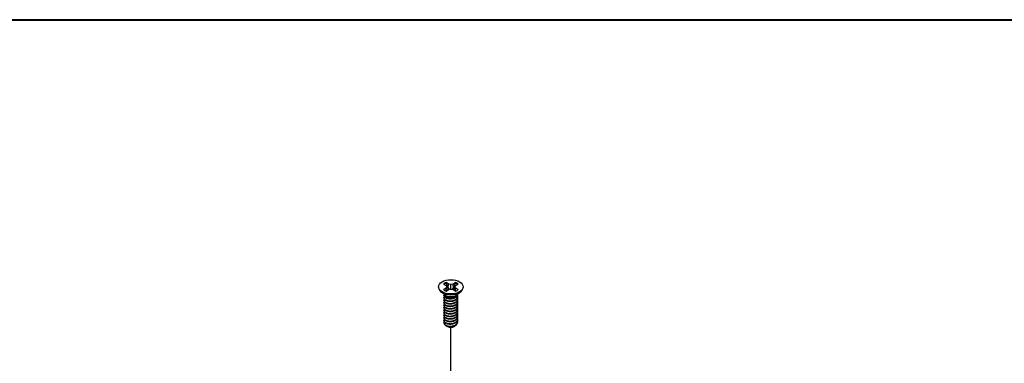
# Model space of a CAD drawing. Header units: millimetres. Extents: x 64 to 1798, y 64 to 1375.
# Tile 74 of 75: x 1473 to 1635, y 1319 to 1375. Entities that reach past the tile are written whole.
import ezdxf

# ---------------------------------------------------------------- set-up
doc = ezdxf.new("R2010")
doc.units = ezdxf.units.MM
doc.header["$LTSCALE"] = 6.666667
for name, color, linetype, lineweight in [('Border (ANSI)', 7, 'Continuous', 40), ('Tweak Trail (ANSI)', 7, 'Continuous', 25), ('Visible (ANSI)', 7, 'Continuous', 25)]:
    doc.layers.add(name, color=color, linetype=linetype, lineweight=lineweight)

# ---------------------------------------------------------------- blocks, each defined once
blk = doc.blocks.new('Borders Default Border')
at = {"layer": 'Border (ANSI)', "flags": 128}
blk.add_lwpolyline([(9.652, 9.652), (9.652, 206.248), (269.748, 206.248), (269.748, 9.652), (9.652, 9.652)], dxfattribs=at)

msp = doc.modelspace()

# ---------------------------------------------------------------- linework, layer by layer
at = {"layer": 'Tweak Trail (ANSI)'}
msp.add_line((1543.7193, 1279.8018), (1543.7193, 1324.4184), dxfattribs=at)
at = {"layer": 'Visible (ANSI)'}
for p, q in [((1541.6887, 1331.0771), (1541.6887, 1330.9626)), ((1542.5228, 1331.5342), (1542.9187, 1331.3057)), ((1542.9187, 1330.8485), (1542.5228, 1330.62)), ((1542.9187, 1331.3057), (1543.0827, 1331.0771)), ((1543.0827, 1331.0771), (1542.9187, 1330.8485)), ((1542.9579, 1330.4022), (1542.9187, 1330.8485)), ((1543.3248, 1331.5402), (1542.9289, 1331.7687)), ((1542.9289, 1330.3855), (1543.3248, 1330.614)), ((1543.1482, 1330.5121), (1543.0827, 1331.0771)), ((1543.2874, 1330.8907), (1543.3248, 1331.5402)), ((1543.7207, 1331.4455), (1543.3248, 1331.5402)), ((1543.3248, 1330.614), (1543.7207, 1330.7087)), ((1544.1166, 1331.5402), (1543.7207, 1331.4455)), ((1543.7207, 1330.7087), (1543.7207, 1331.4455)), ((1543.7207, 1330.7087), (1544.1166, 1330.614)), ((1544.5125, 1331.7687), (1544.1166, 1331.5402)), ((1544.1541, 1330.8907), (1544.1166, 1331.5402)), ((1544.1166, 1330.614), (1544.5125, 1330.3855)), ((1544.2933, 1330.5121), (1544.3588, 1331.0771)), ((1544.3588, 1331.0771), (1544.5228, 1331.3057)), ((1544.5228, 1330.8485), (1544.3588, 1331.0771)), ((1544.4836, 1330.4022), (1544.5228, 1330.8485)), ((1544.5228, 1331.3057), (1544.9187, 1331.5342)), ((1544.9187, 1330.62), (1544.5228, 1330.8485)), ((1545.7527, 1331.0771), (1545.7527, 1330.9626)), ((1542.8232, 1329.719), (1542.1179, 1330.2415)), ((1542.5828, 1329.6778), (1542.5828, 1329.7297)), ((1542.5828, 1329.263), (1542.5828, 1329.3149)), ((1542.5828, 1328.8483), (1542.5828, 1328.9001)), ((1543.0189, 1329.4416), (1542.9161, 1329.5009)), ((1544.4803, 1329.4749), (1544.5254, 1329.5009)), ((1544.6183, 1329.719), (1545.3235, 1330.2415)), ((1544.8586, 1329.8852), (1544.8586, 1329.897)), ((1544.8586, 1329.4704), (1544.8586, 1329.5223)), ((1544.8586, 1329.0557), (1544.8586, 1329.1075)), ((1542.5828, 1328.4335), (1542.5828, 1328.4853)), ((1542.5828, 1328.0187), (1542.5828, 1328.0705)), ((1542.5828, 1327.6039), (1542.5828, 1327.6558)), ((1542.5828, 1327.1891), (1542.5828, 1327.241)), ((1544.8586, 1328.6409), (1544.8586, 1328.6927)), ((1544.8586, 1328.2261), (1544.8586, 1328.2779)), ((1544.8586, 1327.8113), (1544.8586, 1327.8632)), ((1544.8586, 1327.3965), (1544.8586, 1327.4484)), ((1542.5828, 1326.7744), (1542.5828, 1326.8262)), ((1542.5828, 1326.3596), (1542.5828, 1326.4114)), ((1542.5828, 1325.9448), (1542.5828, 1325.9966)), ((1542.5828, 1325.53), (1542.5828, 1325.5819)), ((1544.8586, 1326.9818), (1544.8586, 1327.0336)), ((1544.8586, 1326.567), (1544.8586, 1326.6188)), ((1544.8586, 1326.1522), (1544.8586, 1326.204)), ((1544.8586, 1325.7374), (1544.8586, 1325.7893)), ((1542.5828, 1325.1665), (1542.5828, 1325.1671)), ((1543.1855, 1324.5464), (1543.1183, 1324.5852)), ((1544.256, 1324.5464), (1544.3809, 1324.6185)), ((1544.8586, 1325.3226), (1544.8586, 1325.3745))]:
    msp.add_line(p, q, dxfattribs=at)
msp.add_ellipse((1543.7207, 1331.0771), major_axis=(-2.032, 0), ratio=0.57735027, dxfattribs=at)
for centre, major_axis, start_param, end_param in [((1543.7207, 1330.9626), (2.032, 0), 3.14159267, 6.28318531), ((1543.7207, 1331.0771), (-1.4359, 0), 5.29642922, 5.69914506), ((1543.7207, 1331.0771), (1.4359, 0), 3.7256329, 4.12834874), ((1543.7207, 1330.9634), (1.3986, 0), 2.15828086, 2.46214233), ((1543.7207, 1330.9634), (1.3986, 0), 0.67945032, 0.98331179), ((1543.7207, 1331.0771), (-1.4359, 0), 3.7256329, 4.12834874), ((1543.7207, 1331.0771), (1.4359, 0), 5.29642922, 5.69914506), ((1543.7207, 1329.9655), (-1.1379, 0), 0.11253944, 3.02905321), ((1543.7207, 1330.1228), (-1.1379, 0), 0.66197837, 2.47961428), ((1543.7207, 1325.1665), (-1.1379, 0), 0, 0.78539816), ((1543.7207, 1324.8554), (-0.7569, 0), 0.78539816, 2.35619449)]:
    msp.add_ellipse(centre, major_axis=major_axis, ratio=0.57735027, start_param=start_param, end_param=end_param, dxfattribs=at)
for points, weights in [([(1542.9455, 1331.6355), (1542.9373, 1331.7012), (1542.9289, 1331.7687)], [1.01218915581, 1.01172679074, 1.01110160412]), ([(1542.9455, 1331.6355), (1543.1574, 1331.1728), (1543.2874, 1330.8907)], [1.53696783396, 1.9683578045, 2.37346205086]), ([(1543.2874, 1330.8907), (1543.4049, 1330.7507), (1543.4964, 1330.6551)], [2.07391766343, 2.27571812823, 2.43161931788]), ([(1543.9451, 1330.6551), (1544.0365, 1330.7507), (1544.1541, 1330.8907)], [2.43161931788, 2.27571812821, 2.07391766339]), ([(1544.1541, 1330.8907), (1544.2841, 1331.1728), (1544.4959, 1331.6355)], [2.37346205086, 1.9683578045, 1.53696783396]), ([(1544.4959, 1331.6355), (1544.5041, 1331.7012), (1544.5125, 1331.7687)], [1.01218915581, 1.01172679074, 1.01110160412]), ([(1544.5254, 1329.42), (1544.832, 1329.6199), (1544.8568, 1329.8957)], [1, 0.907347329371, 0.942846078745]), ([(1544.5254, 1329.3682), (1544.8586, 1329.5854), (1544.8586, 1329.8852)], [1, 0.900099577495, 0.949184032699]), ([(1544.5254, 1329.0053), (1544.9854, 1329.3051), (1544.8223, 1329.7032)], [1, 0.867144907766, 0.997779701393]), ([(1544.5254, 1328.9534), (1544.8586, 1329.1706), (1544.8586, 1329.4704)], [1, 0.900099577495, 0.949184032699]), ([(1544.5254, 1328.5905), (1544.9854, 1328.8903), (1544.8223, 1329.2884)], [1, 0.867144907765, 0.997779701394]), ([(1544.5254, 1328.5386), (1544.8586, 1328.7559), (1544.8586, 1329.0557)], [1, 0.900099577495, 0.949184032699]), ([(1544.5254, 1328.1757), (1544.9854, 1328.4756), (1544.8223, 1328.8736)], [1, 0.867144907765, 0.997779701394]), ([(1544.5254, 1328.1239), (1544.8586, 1328.3411), (1544.8586, 1328.6409)], [1, 0.900099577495, 0.949184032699]), ([(1544.5254, 1327.7609), (1544.9854, 1328.0608), (1544.8223, 1328.4588)], [1, 0.867144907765, 0.997779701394]), ([(1544.5254, 1327.7091), (1544.8586, 1327.9263), (1544.8586, 1328.2261)], [1, 0.900099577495, 0.949184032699]), ([(1544.5254, 1327.3461), (1544.9854, 1327.646), (1544.8223, 1328.0441)], [1, 0.867144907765, 0.997779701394]), ([(1544.5254, 1327.2943), (1544.8586, 1327.5115), (1544.8586, 1327.8113)], [1, 0.900099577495, 0.949184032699]), ([(1544.5254, 1326.9314), (1544.9854, 1327.2312), (1544.8223, 1327.6293)], [1, 0.867144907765, 0.997779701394]), ([(1544.5254, 1326.8795), (1544.8586, 1327.0967), (1544.8586, 1327.3965)], [1, 0.900099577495, 0.949184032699]), ([(1544.5254, 1326.5166), (1544.9854, 1326.8164), (1544.8223, 1327.2145)], [1, 0.867144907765, 0.997779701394]), ([(1544.5254, 1326.4647), (1544.8586, 1326.682), (1544.8586, 1326.9818)], [1, 0.900099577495, 0.949184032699]), ([(1544.5254, 1326.1018), (1544.9854, 1326.4017), (1544.8223, 1326.7997)], [1, 0.867144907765, 0.997779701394]), ([(1544.5254, 1326.05), (1544.8586, 1326.2672), (1544.8586, 1326.567)], [1, 0.900099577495, 0.949184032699]), ([(1544.5254, 1325.687), (1544.9854, 1325.9869), (1544.8223, 1326.3849)], [1, 0.867144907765, 0.997779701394]), ([(1544.5254, 1325.6352), (1544.8586, 1325.8524), (1544.8586, 1326.1522)], [1, 0.900099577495, 0.949184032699]), ([(1544.5254, 1325.2722), (1544.9854, 1325.5721), (1544.8223, 1325.9702)], [1, 0.867144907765, 0.997779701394]), ([(1544.5254, 1325.2204), (1544.8586, 1325.4376), (1544.8586, 1325.7374)], [1, 0.900099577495, 0.949184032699]), ([(1544.5254, 1324.8575), (1544.9854, 1325.1573), (1544.8223, 1325.5554)], [1, 0.867144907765, 0.997779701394]), ([(1544.5254, 1324.8056), (1544.8586, 1325.0228), (1544.8586, 1325.3226)], [1, 0.900099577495, 0.949184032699])]:
    msp.add_rational_spline(points, weights, degree=2, dxfattribs=at)
for points, weights, knots in [([(1542.6034, 1329.8411), (1542.5538, 1329.7085), (1542.6216, 1329.5763), (1542.7916, 1329.2445), (1543.4262, 1329.1809), (1544.0608, 1329.1173), (1544.5254, 1329.42)], [0.934199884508, 0.941930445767, 1, 0.866025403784, 1, 0.866025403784, 1], [0.7871516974, 0.7871516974, 0.7871516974, 0.7916666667, 0.7916666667, 0.8020833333, 0.8020833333, 0.8125, 0.8125, 0.8125]), ([(1542.5828, 1329.6778), (1542.5828, 1329.6001), (1542.6216, 1329.5245), (1542.7916, 1329.1926), (1543.4262, 1329.129), (1544.0608, 1329.0654), (1544.5254, 1329.3682)], [0.949184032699, 0.965925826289, 1, 0.866025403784, 1, 0.866025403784, 1], [0.7265173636, 0.7265173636, 0.7265173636, 0.7291666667, 0.7291666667, 0.7395833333, 0.7395833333, 0.75, 0.75, 0.75]), ([(1542.638, 1329.4955), (1542.5346, 1329.3313), (1542.6216, 1329.1615), (1542.7916, 1328.8297), (1543.4262, 1328.7661), (1544.0608, 1328.7025), (1544.5254, 1329.0053)], [0.933615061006, 0.926660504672, 1, 0.866025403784, 1, 0.866025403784, 1], [0.7234644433, 0.7234644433, 0.7234644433, 0.7291666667, 0.7291666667, 0.7395833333, 0.7395833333, 0.75, 0.75, 0.75]), ([(1542.5828, 1329.263), (1542.5828, 1329.1853), (1542.6216, 1329.1097), (1542.7916, 1328.7779), (1543.4262, 1328.7143), (1544.0608, 1328.6506), (1544.5254, 1328.9534)], [0.949184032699, 0.965925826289, 1, 0.866025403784, 1, 0.866025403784, 1], [0.6640173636, 0.6640173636, 0.6640173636, 0.6666666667, 0.6666666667, 0.6770833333, 0.6770833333, 0.6875, 0.6875, 0.6875]), ([(1542.638, 1329.0808), (1542.5346, 1328.9165), (1542.6216, 1328.7467), (1542.7916, 1328.4149), (1543.4262, 1328.3513), (1544.0608, 1328.2877), (1544.5254, 1328.5905)], [0.933615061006, 0.926660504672, 1, 0.866025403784, 1, 0.866025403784, 1], [0.6609644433, 0.6609644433, 0.6609644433, 0.6666666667, 0.6666666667, 0.6770833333, 0.6770833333, 0.6875, 0.6875, 0.6875]), ([(1542.5828, 1328.8483), (1542.5828, 1328.7706), (1542.6216, 1328.6949), (1542.7916, 1328.3631), (1543.4262, 1328.2995), (1544.0608, 1328.2359), (1544.5254, 1328.5386)], [0.949184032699, 0.965925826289, 1, 0.866025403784, 1, 0.866025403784, 1], [0.6015173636, 0.6015173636, 0.6015173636, 0.6041666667, 0.6041666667, 0.6145833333, 0.6145833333, 0.625, 0.625, 0.625]), ([(1543.3274, 1329.1416), (1543.4163, 1329.1209), (1543.5152, 1329.1133), (1543.7109, 1329.0983), (1543.9078, 1329.1435)], [0.94987621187, 0.966622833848, 1, 0.936018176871, 0.933147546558], [0.73698822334, 0.73698822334, 0.73698822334, 0.73958333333, 0.73958333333, 0.74455798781, 0.74455798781, 0.74455798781]), ([(1543.3274, 1328.7268), (1543.4163, 1328.7061), (1543.5152, 1328.6985), (1543.7109, 1328.6835), (1543.9078, 1328.7287)], [0.949876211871, 0.966622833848, 1, 0.936018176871, 0.933147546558], [0.67448822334, 0.67448822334, 0.67448822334, 0.67708333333, 0.67708333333, 0.68205798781, 0.68205798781, 0.68205798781]), ([(1542.638, 1328.666), (1542.5346, 1328.5017), (1542.6216, 1328.332), (1542.7916, 1328.0001), (1543.4262, 1327.9365), (1544.0608, 1327.8729), (1544.5254, 1328.1757)], [0.933615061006, 0.926660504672, 1, 0.866025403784, 1, 0.866025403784, 1], [0.5984644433, 0.5984644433, 0.5984644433, 0.6041666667, 0.6041666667, 0.6145833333, 0.6145833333, 0.625, 0.625, 0.625]), ([(1542.5828, 1328.4335), (1542.5828, 1328.3558), (1542.6216, 1328.2801), (1542.7916, 1327.9483), (1543.4262, 1327.8847), (1544.0608, 1327.8211), (1544.5254, 1328.1239)], [0.949184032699, 0.965925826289, 1, 0.866025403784, 1, 0.866025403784, 1], [0.5390173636, 0.5390173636, 0.5390173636, 0.5416666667, 0.5416666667, 0.5520833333, 0.5520833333, 0.5625, 0.5625, 0.5625]), ([(1542.638, 1328.2512), (1542.5346, 1328.0869), (1542.6216, 1327.9172), (1542.7916, 1327.5854), (1543.4262, 1327.5218), (1544.0608, 1327.4582), (1544.5254, 1327.7609)], [0.933615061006, 0.926660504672, 1, 0.866025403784, 1, 0.866025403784, 1], [0.5359644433, 0.5359644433, 0.5359644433, 0.5416666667, 0.5416666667, 0.5520833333, 0.5520833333, 0.5625, 0.5625, 0.5625]), ([(1542.5828, 1328.0187), (1542.5828, 1327.941), (1542.6216, 1327.8653), (1542.7916, 1327.5335), (1543.4262, 1327.4699), (1544.0608, 1327.4063), (1544.5254, 1327.7091)], [0.949184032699, 0.965925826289, 1, 0.866025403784, 1, 0.866025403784, 1], [0.4765173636, 0.4765173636, 0.4765173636, 0.4791666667, 0.4791666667, 0.4895833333, 0.4895833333, 0.5, 0.5, 0.5]), ([(1542.638, 1327.8364), (1542.5346, 1327.6722), (1542.6216, 1327.5024), (1542.7916, 1327.1706), (1543.4262, 1327.107), (1544.0608, 1327.0434), (1544.5254, 1327.3461)], [0.933615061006, 0.926660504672, 1, 0.866025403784, 1, 0.866025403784, 1], [0.4734644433, 0.4734644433, 0.4734644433, 0.4791666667, 0.4791666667, 0.4895833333, 0.4895833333, 0.5, 0.5, 0.5]), ([(1542.5828, 1327.6039), (1542.5828, 1327.5262), (1542.6216, 1327.4506), (1542.7916, 1327.1187), (1543.4262, 1327.0551), (1544.0608, 1326.9915), (1544.5254, 1327.2943)], [0.949184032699, 0.965925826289, 1, 0.866025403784, 1, 0.866025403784, 1], [0.4140173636, 0.4140173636, 0.4140173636, 0.4166666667, 0.4166666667, 0.4270833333, 0.4270833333, 0.4375, 0.4375, 0.4375]), ([(1542.638, 1327.4216), (1542.5346, 1327.2574), (1542.6216, 1327.0876), (1542.7916, 1326.7558), (1543.4262, 1326.6922), (1544.0608, 1326.6286), (1544.5254, 1326.9314)], [0.933615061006, 0.926660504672, 1, 0.866025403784, 1, 0.866025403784, 1], [0.4109644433, 0.4109644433, 0.4109644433, 0.4166666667, 0.4166666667, 0.4270833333, 0.4270833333, 0.4375, 0.4375, 0.4375]), ([(1542.5828, 1327.1891), (1542.5828, 1327.1114), (1542.6216, 1327.0358), (1542.7916, 1326.704), (1543.4262, 1326.6404), (1544.0608, 1326.5767), (1544.5254, 1326.8795)], [0.949184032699, 0.965925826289, 1, 0.866025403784, 1, 0.866025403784, 1], [0.3515173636, 0.3515173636, 0.3515173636, 0.3541666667, 0.3541666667, 0.3645833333, 0.3645833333, 0.375, 0.375, 0.375]), ([(1543.3274, 1328.312), (1543.4163, 1328.2913), (1543.5152, 1328.2837), (1543.7109, 1328.2687), (1543.9078, 1328.3139)], [0.949876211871, 0.966622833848, 1, 0.936018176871, 0.933147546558], [0.61198822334, 0.61198822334, 0.61198822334, 0.61458333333, 0.61458333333, 0.61955798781, 0.61955798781, 0.61955798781]), ([(1543.3274, 1327.8972), (1543.4163, 1327.8765), (1543.5152, 1327.869), (1543.7109, 1327.854), (1543.9078, 1327.8991)], [0.949876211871, 0.966622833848, 1, 0.936018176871, 0.933147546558], [0.54948822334, 0.54948822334, 0.54948822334, 0.55208333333, 0.55208333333, 0.55705798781, 0.55705798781, 0.55705798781]), ([(1543.3274, 1327.4824), (1543.4163, 1327.4618), (1543.5152, 1327.4542), (1543.7109, 1327.4392), (1543.9078, 1327.4844)], [0.949876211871, 0.966622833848, 1, 0.936018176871, 0.933147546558], [0.48698822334, 0.48698822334, 0.48698822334, 0.48958333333, 0.48958333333, 0.49455798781, 0.49455798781, 0.49455798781]), ([(1542.638, 1327.0069), (1542.5346, 1326.8426), (1542.6216, 1326.6728), (1542.7916, 1326.341), (1543.4262, 1326.2774), (1544.0608, 1326.2138), (1544.5254, 1326.5166)], [0.933615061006, 0.926660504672, 1, 0.866025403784, 1, 0.866025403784, 1], [0.3484644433, 0.3484644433, 0.3484644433, 0.3541666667, 0.3541666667, 0.3645833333, 0.3645833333, 0.375, 0.375, 0.375]), ([(1542.5828, 1326.7744), (1542.5828, 1326.6967), (1542.6216, 1326.621), (1542.7916, 1326.2892), (1543.4262, 1326.2256), (1544.0608, 1326.162), (1544.5254, 1326.4647)], [0.949184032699, 0.965925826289, 1, 0.866025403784, 1, 0.866025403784, 1], [0.2890173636, 0.2890173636, 0.2890173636, 0.2916666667, 0.2916666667, 0.3020833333, 0.3020833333, 0.3125, 0.3125, 0.3125]), ([(1542.638, 1326.5921), (1542.5346, 1326.4278), (1542.6216, 1326.2581), (1542.7916, 1325.9262), (1543.4262, 1325.8626), (1544.0608, 1325.799), (1544.5254, 1326.1018)], [0.933615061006, 0.926660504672, 1, 0.866025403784, 1, 0.866025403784, 1], [0.2859644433, 0.2859644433, 0.2859644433, 0.2916666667, 0.2916666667, 0.3020833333, 0.3020833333, 0.3125, 0.3125, 0.3125]), ([(1542.5828, 1326.3596), (1542.5828, 1326.2819), (1542.6216, 1326.2062), (1542.7916, 1325.8744), (1543.4262, 1325.8108), (1544.0608, 1325.7472), (1544.5254, 1326.05)], [0.949184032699, 0.965925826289, 1, 0.866025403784, 1, 0.866025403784, 1], [0.2265173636, 0.2265173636, 0.2265173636, 0.2291666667, 0.2291666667, 0.2395833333, 0.2395833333, 0.25, 0.25, 0.25]), ([(1542.638, 1326.1773), (1542.5346, 1326.013), (1542.6216, 1325.8433), (1542.7916, 1325.5115), (1543.4262, 1325.4479), (1544.0608, 1325.3843), (1544.5254, 1325.687)], [0.933615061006, 0.926660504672, 1, 0.866025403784, 1, 0.866025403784, 1], [0.2234644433, 0.2234644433, 0.2234644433, 0.2291666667, 0.2291666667, 0.2395833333, 0.2395833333, 0.25, 0.25, 0.25]), ([(1542.5828, 1325.9448), (1542.5828, 1325.8671), (1542.6216, 1325.7914), (1542.7916, 1325.4596), (1543.4262, 1325.396), (1544.0608, 1325.3324), (1544.5254, 1325.6352)], [0.949184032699, 0.965925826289, 1, 0.866025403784, 1, 0.866025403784, 1], [0.1640173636, 0.1640173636, 0.1640173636, 0.1666666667, 0.1666666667, 0.1770833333, 0.1770833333, 0.1875, 0.1875, 0.1875]), ([(1542.638, 1325.7625), (1542.5346, 1325.5983), (1542.6216, 1325.4285), (1542.7916, 1325.0967), (1543.4262, 1325.0331), (1544.0608, 1324.9695), (1544.5254, 1325.2722)], [0.933615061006, 0.926660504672, 1, 0.866025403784, 1, 0.866025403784, 1], [0.1609644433, 0.1609644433, 0.1609644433, 0.1666666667, 0.1666666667, 0.1770833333, 0.1770833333, 0.1875, 0.1875, 0.1875]), ([(1542.5828, 1325.53), (1542.5828, 1325.4523), (1542.6216, 1325.3767), (1542.7916, 1325.0448), (1543.4262, 1324.9812), (1544.0608, 1324.9176), (1544.5254, 1325.2204)], [0.949184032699, 0.965925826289, 1, 0.866025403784, 1, 0.866025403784, 1], [0.1015173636, 0.1015173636, 0.1015173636, 0.1041666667, 0.1041666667, 0.1145833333, 0.1145833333, 0.125, 0.125, 0.125]), ([(1543.3274, 1327.0677), (1543.4163, 1327.047), (1543.5152, 1327.0394), (1543.7109, 1327.0244), (1543.9078, 1327.0696)], [0.949876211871, 0.966622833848, 1, 0.936018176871, 0.933147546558], [0.42448822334, 0.42448822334, 0.42448822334, 0.42708333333, 0.42708333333, 0.43205798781, 0.43205798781, 0.43205798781]), ([(1543.3274, 1326.6529), (1543.4163, 1326.6322), (1543.5152, 1326.6246), (1543.7109, 1326.6096), (1543.9078, 1326.6548)], [0.94987621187, 0.966622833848, 1, 0.936018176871, 0.933147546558], [0.36198822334, 0.36198822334, 0.36198822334, 0.36458333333, 0.36458333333, 0.36955798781, 0.36955798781, 0.36955798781]), ([(1543.3274, 1326.2381), (1543.4163, 1326.2174), (1543.5152, 1326.2098), (1543.7109, 1326.1948), (1543.9078, 1326.24)], [0.949876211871, 0.966622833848, 1, 0.936018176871, 0.933147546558], [0.29948822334, 0.29948822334, 0.29948822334, 0.30208333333, 0.30208333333, 0.30705798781, 0.30705798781, 0.30705798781]), ([(1543.3274, 1325.8233), (1543.4163, 1325.8026), (1543.5152, 1325.7951), (1543.7109, 1325.7801), (1543.9078, 1325.8252)], [0.94987621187, 0.966622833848, 1, 0.936018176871, 0.933147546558], [0.23698822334, 0.23698822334, 0.23698822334, 0.23958333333, 0.23958333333, 0.24455798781, 0.24455798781, 0.24455798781]), ([(1542.5829, 1325.1725), (1542.5814, 1325.0921), (1542.6216, 1325.0137), (1542.7916, 1324.6819), (1543.4262, 1324.6183), (1544.0608, 1324.5547), (1544.5254, 1324.8575)], [0.948065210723, 0.96476686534, 1, 0.866025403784, 1, 0.866025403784, 1], [0.1014272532, 0.1014272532, 0.1014272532, 0.1041666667, 0.1041666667, 0.1145833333, 0.1145833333, 0.125, 0.125, 0.125]), ([(1542.9161, 1324.7019), (1543.1317, 1324.596), (1543.4262, 1324.5665), (1544.0608, 1324.5028), (1544.5254, 1324.8056)], [0.933012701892, 0.933012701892, 1, 0.866025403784, 1], [0.046875, 0.046875, 0.046875, 0.0520833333, 0.0520833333, 0.0625, 0.0625, 0.0625]), ([(1543.3274, 1325.4085), (1543.4163, 1325.3879), (1543.5152, 1325.3803), (1543.7109, 1325.3653), (1543.9078, 1325.4105)], [0.949876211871, 0.966622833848, 1, 0.936018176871, 0.933147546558], [0.17448822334, 0.17448822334, 0.17448822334, 0.17708333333, 0.17708333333, 0.18205798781, 0.18205798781, 0.18205798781]), ([(1543.3274, 1324.9938), (1543.4163, 1324.9731), (1543.5152, 1324.9655), (1543.7109, 1324.9505), (1543.9078, 1324.9957)], [0.94987621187, 0.966622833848, 1, 0.936018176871, 0.933147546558], [0.11198822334, 0.11198822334, 0.11198822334, 0.11458333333, 0.11458333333, 0.11955798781, 0.11955798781, 0.11955798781]), ([(1543.3274, 1324.579), (1543.4163, 1324.5583), (1543.5152, 1324.5507), (1543.7109, 1324.5357), (1543.9078, 1324.5809)], [0.94987621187, 0.966622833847, 1, 0.936018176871, 0.933147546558], [0.04948822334, 0.04948822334, 0.04948822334, 0.05208333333, 0.05208333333, 0.05705798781, 0.05705798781, 0.05705798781])]:
    msp.add_rational_spline(points, weights, degree=2, knots=knots, dxfattribs=at)
for points, knots in [([(1544.4803, 1329.475), (1544.4496, 1329.4572), (1544.4164, 1329.44), (1544.2763, 1329.3758), (1544.1591, 1329.339), (1543.902, 1329.2895), (1543.7636, 1329.2792), (1543.5285, 1329.2887), (1543.4063, 1329.3023), (1543.1817, 1329.363), (1543.0935, 1329.3985), (1543.0189, 1329.4416)], [-0.264031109, -0.264031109, -0.264031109, -0.264031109, -0.240251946, -0.240251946, -0.170743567, -0.170743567, -0.096248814, -0.096248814, -0.041982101, -0.041982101, -0.000001, -0.000001, -0.000001, -0.000001]), ([(1544.3809, 1324.6185), (1544.3272, 1324.5875), (1544.2626, 1324.5565), (1544.1116, 1324.505), (1544.0402, 1324.4869), (1543.8553, 1324.4543), (1543.7404, 1324.447), (1543.5355, 1324.4566), (1543.4214, 1324.4708), (1543.2155, 1324.5332), (1543.1367, 1324.5697), (1543.0527, 1324.6279), (1543.0338, 1324.6429), (1543.0167, 1324.6585)], [-0.235586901, -0.235586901, -0.235586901, -0.235586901, -0.203660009, -0.203660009, -0.177946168, -0.177946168, -0.13906218, -0.13906218, -0.107080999, -0.107080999, -0.08213524, -0.08213524, -0.073977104, -0.073977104, -0.073977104, -0.073977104]), ([(1544.6674, 1324.918), (1544.6584, 1324.896), (1544.6474, 1324.8742), (1544.6083, 1324.8098), (1544.5743, 1324.7685), (1544.48, 1324.6802), (1544.4244, 1324.6436), (1544.3809, 1324.6185)], [-0.047408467, -0.047408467, -0.047408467, -0.047408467, -0.0389749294, -0.0389749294, -0.0219856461, -0.0219856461, -0.000001, -0.000001, -0.000001, -0.000001])]:
    msp.add_open_spline(points, degree=3, knots=knots, dxfattribs=at)
msp.add_open_spline([(1542.5829, 1325.1725), (1542.5887, 1325.2296), (1542.6094, 1325.2852), (1542.644, 1325.3382)], degree=3, dxfattribs=at)

# ---------------------------------------------------------------- block references
at = {"xscale": 6.666666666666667, "yscale": 6.666666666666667, "zscale": 6.666666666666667}
msp.add_blockref('Borders Default Border', (0, 0), dxfattribs=at)

doc.saveas('drawing.dxf')
